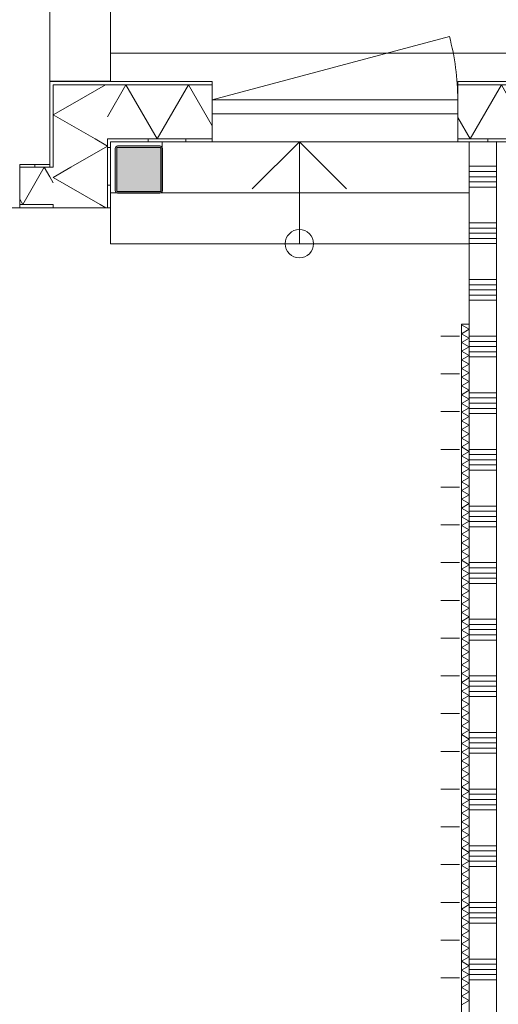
# Model space of a CAD drawing. Header units: millimetres. Extents: x -850 to 154668, y -24973 to 71030.
# Tile 166 of 212: x 30920 to 33455, y 45660 to 50877. Entities that reach past the tile are written whole.
import ezdxf

# ---------------------------------------------------------------- set-up
doc = ezdxf.new("R2010")
doc.units = ezdxf.units.MM
doc.header["$MEASUREMENT"] = 0
for name, color, linetype in [('New_21 Buitenwanden', 7, 'Continuous'), ('New_21 Buitenwanden Deuren', 7, 'Continuous'), ('New_21 Buitenwanden Doorsnede-arcering', 7, 'Continuous'), ('New_21 Buitenwanden Laagscheidingslijnen', 7, 'Continuous'), ('New_22 NC Binnenwanden', 7, 'Continuous'), ('New_22 NC Binnenwanden Doorsnede-arcering', 7, 'Continuous'), ('New_23 Vloeren', 7, 'Continuous'), ('New_24 Trappen', 7, 'Continuous'), ('New_42 Binnenwandafw', 7, 'Continuous'), ('New_42 Binnenwandafw Doorsnede-arcering', 7, 'Continuous'), ('New_Info Wandafwerking aanduiding', 7, 'Continuous'), ('New_Info Wandafwerking aanduiding Doorsnede-arcering', 7, 'Continuous'), ('New_Z Ruimtefuncties Zone omranding', 7, 'Continuous'), ('S-COLS-____-OTLN.RVT S', 7, 'Continuous'), ('S-COLS-____-OTLN.RVT S 2D arcering', 7, 'Continuous')]:
    doc.layers.add(name, color=color, linetype=linetype)
doc.linetypes.add('Regenwater', pattern='A,0,[1,UO-721 _wandafwerkingen 1e verdieping_2022-06-211.Shx,S=11.404762,R=0,X=0,Y=0.005006],-1499.5,0', length=1499.5)
pattern_1 = [(1e-14, (0, 0), (0, 200), [])]
pattern_2 = [(270, (0, 0), (200, 0), [])]

# ---------------------------------------------------------------- blocks, each defined once
blk = doc.blocks.new('Slab_3_2', base_point=(0, 51154.6))
at = {"layer": 'New_23 Vloeren', "color": 1, "linetype": 'Continuous', "lineweight": 0, "flags": 128}
blk.add_lwpolyline([(25600, 49879.9), (31400.4, 49880), (31400.4, 50230), (31940.2, 50230), (31940.2, 50378.2), (33240.2, 50378.2), (33240.2, 50230), (49780.3, 50230), (49780.3, 50378.2), (51080.3, 50378.2)], dxfattribs=at)
blk = doc.blocks.new('Slab_13_2', base_point=(31400.4, 53915))
at = {"layer": 'New_23 Vloeren', "color": 1, "linetype": 'Continuous', "lineweight": 0, "flags": 128}
blk.add_lwpolyline([(31400.4, 53915), (31400.4, 50700.2), (32380.3, 50700.2), (33680.3, 50700.2), (33680.3, 50550.2), (49780.3, 50550.2), (49780.3, 50230), (51080.3, 50230), (51080.3, 50550.2), (61610, 50550.2), (61610, 53915)], close=True, dxfattribs=at)
blk = doc.blocks.new('*X365')
at = {"layer": 'New_42 Binnenwandafw Doorsnede-arcering', "color": 7, "linetype": 'Continuous', "lineweight": 0}
for p, q in [((33266.4, 49263), (33260.4, 49259.5)), ((33300.4, 49236.4), (33260.4, 49259.5)), ((33300.4, 49236.4), (33260.4, 49213.3)), ((33300.4, 49190.2), (33260.4, 49213.3)), ((33300.4, 49190.2), (33260.4, 49167.1)), ((33300.4, 49144), (33260.4, 49167.1)), ((33300.4, 49144), (33260.4, 49120.9)), ((33300.4, 49097.9), (33260.4, 49120.9)), ((33300.4, 49097.9), (33260.4, 49074.8)), ((33300.4, 49051.7), (33260.4, 49074.8)), ((33300.4, 49051.7), (33260.4, 49028.6)), ((33300.4, 49005.5), (33260.4, 49028.6)), ((33300.4, 49005.5), (33260.4, 48982.4)), ((33300.4, 48959.3), (33260.4, 48982.4)), ((33300.4, 48959.3), (33260.4, 48936.2)), ((33300.4, 48913.1), (33260.4, 48936.2)), ((33300.4, 48913.1), (33260.4, 48890)), ((33300.4, 48866.9), (33260.4, 48890)), ((33300.4, 48866.9), (33260.4, 48843.8)), ((33300.4, 48820.7), (33260.4, 48843.8)), ((33300.4, 48820.7), (33260.4, 48797.6)), ((33300.4, 48774.5), (33260.4, 48797.6)), ((33300.4, 48774.5), (33260.4, 48751.4)), ((33300.4, 48728.3), (33260.4, 48751.4)), ((33300.4, 48728.3), (33260.4, 48705.3)), ((33300.4, 48682.2), (33260.4, 48705.3)), ((33300.4, 48682.2), (33260.4, 48659.1)), ((33300.4, 48636), (33260.4, 48659.1)), ((33300.4, 48636), (33260.4, 48612.9)), ((33300.4, 48589.8), (33260.4, 48612.9)), ((33300.4, 48589.8), (33260.4, 48566.7)), ((33300.4, 48543.6), (33260.4, 48566.7)), ((33300.4, 48543.6), (33260.4, 48520.5)), ((33300.4, 48497.4), (33260.4, 48520.5)), ((33300.4, 48497.4), (33260.4, 48474.3)), ((33300.4, 48451.2), (33260.4, 48474.3)), ((33300.4, 48451.2), (33260.4, 48428.1)), ((33300.4, 48405), (33260.4, 48428.1)), ((33300.4, 48405), (33260.4, 48381.9)), ((33300.4, 48358.8), (33260.4, 48381.9)), ((33300.4, 48358.8), (33260.4, 48335.7)), ((33300.4, 48312.7), (33260.4, 48335.7)), ((33300.4, 48312.7), (33260.4, 48289.6)), ((33300.4, 48266.5), (33260.4, 48289.6)), ((33300.4, 48266.5), (33260.4, 48243.4)), ((33300.4, 48220.3), (33260.4, 48243.4)), ((33300.4, 48220.3), (33260.4, 48197.2)), ((33300.4, 48174.1), (33260.4, 48197.2)), ((33300.4, 48174.1), (33260.4, 48151)), ((33300.4, 48127.9), (33260.4, 48151)), ((33300.4, 48127.9), (33260.4, 48104.8)), ((33300.4, 48081.7), (33260.4, 48104.8)), ((33300.4, 48081.7), (33260.4, 48058.6)), ((33300.4, 48035.5), (33260.4, 48058.6)), ((33300.4, 48035.5), (33260.4, 48012.4)), ((33300.4, 47989.3), (33260.4, 48012.4)), ((33300.4, 47989.3), (33260.4, 47966.2)), ((33300.4, 47943.2), (33260.4, 47966.2)), ((33300.4, 47943.2), (33260.4, 47920.1)), ((33300.4, 47897), (33260.4, 47920.1)), ((33300.4, 47897), (33260.4, 47873.9)), ((33300.4, 47850.8), (33260.4, 47873.9)), ((33300.4, 47850.8), (33260.4, 47827.7)), ((33300.4, 47804.6), (33260.4, 47827.7)), ((33300.4, 47804.6), (33260.4, 47781.5)), ((33300.4, 47758.4), (33260.4, 47781.5)), ((33300.4, 47758.4), (33260.4, 47735.3)), ((33300.4, 47712.2), (33260.4, 47735.3)), ((33300.4, 47712.2), (33260.4, 47689.1)), ((33300.4, 47666), (33260.4, 47689.1)), ((33300.4, 47666), (33260.4, 47642.9)), ((33300.4, 47619.8), (33260.4, 47642.9)), ((33300.4, 47619.8), (33260.4, 47596.7)), ((33300.4, 47573.6), (33260.4, 47596.7)), ((33300.4, 47573.6), (33260.4, 47550.6)), ((33300.4, 47527.5), (33260.4, 47550.6)), ((33300.4, 47527.5), (33260.4, 47504.4)), ((33300.4, 47481.3), (33260.4, 47504.4)), ((33300.4, 47481.3), (33260.4, 47458.2)), ((33300.4, 47435.1), (33260.4, 47458.2)), ((33300.4, 47435.1), (33260.4, 47412)), ((33300.4, 47388.9), (33260.4, 47412)), ((33300.4, 47388.9), (33260.4, 47365.8)), ((33300.4, 47342.7), (33260.4, 47365.8)), ((33300.4, 47342.7), (33260.4, 47319.6)), ((33300.4, 47296.5), (33260.4, 47319.6)), ((33300.4, 47296.5), (33260.4, 47273.4)), ((33300.4, 47250.3), (33260.4, 47273.4)), ((33300.4, 47250.3), (33260.4, 47227.2)), ((33300.4, 47204.1), (33260.4, 47227.2)), ((33300.4, 47204.1), (33260.4, 47181)), ((33300.4, 47158), (33260.4, 47181)), ((33300.4, 47158), (33260.4, 47134.9)), ((33300.4, 47111.8), (33260.4, 47134.9)), ((33300.4, 47111.8), (33260.4, 47088.7)), ((33300.4, 47065.6), (33260.4, 47088.7)), ((33300.4, 47065.6), (33260.4, 47042.5)), ((33300.4, 47019.4), (33260.4, 47042.5)), ((33300.4, 47019.4), (33260.4, 46996.3)), ((33300.4, 46973.2), (33260.4, 46996.3)), ((33300.4, 46973.2), (33260.4, 46950.1)), ((33300.4, 46927), (33260.4, 46950.1)), ((33300.4, 46927), (33260.4, 46903.9)), ((33300.4, 46880.8), (33260.4, 46903.9)), ((33300.4, 46880.8), (33260.4, 46857.7)), ((33300.4, 46834.6), (33260.4, 46857.7)), ((33300.4, 46834.6), (33260.4, 46811.5)), ((33300.4, 46788.4), (33260.4, 46811.5)), ((33300.4, 46788.4), (33260.4, 46765.4)), ((33300.4, 46742.3), (33260.4, 46765.4)), ((33300.4, 46742.3), (33260.4, 46719.2)), ((33300.4, 46696.1), (33260.4, 46719.2)), ((33300.4, 46696.1), (33260.4, 46673)), ((33300.4, 46649.9), (33260.4, 46673)), ((33300.4, 46649.9), (33260.4, 46626.8)), ((33300.4, 46603.7), (33260.4, 46626.8)), ((33300.4, 46603.7), (33260.4, 46580.6)), ((33300.4, 46557.5), (33260.4, 46580.6)), ((33300.4, 46557.5), (33260.4, 46534.4)), ((33300.4, 46511.3), (33260.4, 46534.4)), ((33300.4, 46511.3), (33260.4, 46488.2)), ((33300.4, 46465.1), (33260.4, 46488.2)), ((33300.4, 46465.1), (33260.4, 46442)), ((33300.4, 46418.9), (33260.4, 46442)), ((33300.4, 46418.9), (33260.4, 46395.9)), ((33300.4, 46372.8), (33260.4, 46395.9)), ((33300.4, 46372.8), (33260.4, 46349.7)), ((33300.4, 46326.6), (33260.4, 46349.7)), ((33300.4, 46326.6), (33260.4, 46303.5)), ((33300.4, 46280.4), (33260.4, 46303.5)), ((33300.4, 46280.4), (33260.4, 46257.3)), ((33300.4, 46234.2), (33260.4, 46257.3)), ((33300.4, 46234.2), (33260.4, 46211.1)), ((33300.4, 46188), (33260.4, 46211.1)), ((33300.4, 46188), (33260.4, 46164.9)), ((33300.4, 46141.8), (33260.4, 46164.9)), ((33300.4, 46141.8), (33260.4, 46118.7)), ((33300.4, 46095.6), (33260.4, 46118.7)), ((33300.4, 46095.6), (33260.4, 46072.5)), ((33300.4, 46049.4), (33260.4, 46072.5)), ((33300.4, 46049.4), (33260.4, 46026.3)), ((33300.4, 46003.3), (33260.4, 46026.3)), ((33300.4, 46003.3), (33260.4, 45980.2)), ((33300.4, 45957.1), (33260.4, 45980.2)), ((33300.4, 45957.1), (33260.4, 45934)), ((33300.4, 45910.9), (33260.4, 45934)), ((33300.4, 45910.9), (33260.4, 45887.8)), ((33300.4, 45864.7), (33260.4, 45887.8)), ((33300.4, 45864.7), (33260.4, 45841.6)), ((33300.4, 45818.5), (33260.4, 45841.6)), ((33300.4, 45818.5), (33260.4, 45795.4)), ((33300.4, 45772.3), (33260.4, 45795.4)), ((33300.4, 45772.3), (33260.4, 45749.2)), ((33300.4, 45726.1), (33260.4, 45749.2)), ((33300.4, 45726.1), (33260.4, 45703)), ((33300.4, 45679.9), (33260.4, 45703)), ((33300.4, 45679.9), (33260.4, 45656.8))]:
    blk.add_line(p, q, dxfattribs=at)
blk = doc.blocks.new('Wall_60_2', base_point=(33300.4, 49263))
at = {"layer": 'New_42 Binnenwandafw', "color": 1, "linetype": 'Continuous', "lineweight": 0, "flags": 128}
for points in [[(33260.4, 49263), (33260.4, 41463)], [(33300.4, 49263), (33260.4, 49263)], [(33300.4, 41463), (33300.4, 49263)]]:
    blk.add_lwpolyline(points, dxfattribs=at)
at = {"layer": 'New_42 Binnenwandafw', "color": 1, "lineweight": 0}
blk.add_blockref('*X365', (0, 0), dxfattribs=at)
blk = doc.blocks.new('Stair_11_2')
at = {"layer": 'New_24 Trappen', "color": 7, "linetype": 'Continuous', "lineweight": 0}
for p, q in [((33301.4, 50230), (31675, 50230)), ((31675, 50230), (31675, 49960)), ((31675, 50230), (31675, 49960)), ((33301.4, 50230), (31675, 50230)), ((32151.4, 49980), (32401.4, 50230)), ((32401.4, 49960), (32401.4, 50230)), ((32401.4, 50230), (32651.4, 49980)), ((33301.4, 49690), (33301.4, 50230)), ((33301.4, 49960), (33301.4, 50230)), ((31675, 49960), (31400.4, 49960)), ((31400.4, 49960), (31400.4, 49690)), ((31400.4, 49960), (31400.4, 49690)), ((31675, 49960), (31400.4, 49960)), ((33301.4, 49960), (31675, 49960)), ((31675, 49960), (33301.4, 49960)), ((32401.4, 49690), (32401.4, 49960)), ((33301.4, 49690), (33301.4, 49960)), ((31400.4, 49690), (33301.4, 49690)), ((31400.4, 49690), (33301.4, 49690))]:
    blk.add_line(p, q, dxfattribs=at)
for start, end in [(0, 180), (180, 0)]:
    blk.add_arc((32401.4, 49690), 75, start, end, dxfattribs=at)
blk = doc.blocks.new('Wall_165_2', base_point=(31400.4, 53915))
at = {"layer": 'New_21 Buitenwanden', "color": 8, "linetype": 'Continuous', "lineweight": 0, "true_color": 0x778488, "flags": 128}
for points in [[(31080.2, 54217.2), (31080.2, 50551.2)], [(31400.4, 50551.2), (31400.4, 53915)], [(31080.2, 50551.2), (31098.2, 50551.2)], [(31098.2, 50551.2), (31098.3, 50551.2)], [(31098.3, 50551.2), (31385.3, 50551.2)], [(31385.3, 50551.2), (31385.4, 50551.2)], [(31385.4, 50551.2), (31400.4, 50551.2)]]:
    blk.add_lwpolyline(points, dxfattribs=at)
blk = doc.blocks.new('*X1225')
at = {"layer": 'New_21 Buitenwanden Doorsnede-arcering', "linetype": 'Continuous', "lineweight": 0, "true_color": 0xe9ebeb}
for points in [[(31098.2, 50248.4), (31098.3, 50248.4), (31098.3, 50398.4), (31098.2, 50398.4)], [(31098.3, 50098.4), (31098.2, 50098.4), (31098.2, 50095.3), (31098.3, 50095.3)]]:
    blk.add_hatch(color=254, dxfattribs=at).paths.add_polyline_path(points)
blk = doc.blocks.new('*X1229')
at = {"layer": 'New_21 Buitenwanden Doorsnede-arcering', "linetype": 'Continuous', "lineweight": 0, "true_color": 0xe9ebeb}
blk.add_hatch(color=254, dxfattribs=at).paths.add_polyline_path([(31385.3, 49948.4), (31385.4, 49948.4), (31385.4, 50098.4), (31385.3, 50098.4)])
blk = doc.blocks.new('*X1230')
at = {"layer": 'New_21 Buitenwanden Doorsnede-arcering', "color": 254, "linetype": 'Continuous', "lineweight": 0, "true_color": 0xe9ebeb}
for q in [(31199.4, 50431), (31319.2, 50245.1)]:
    blk.add_line((31098.3, 50372.7), q, dxfattribs=at)
blk = doc.blocks.new('*X1231')
at = {"layer": 'New_21 Buitenwanden Doorsnede-arcering', "color": 254, "linetype": 'Continuous', "lineweight": 0, "true_color": 0xe9ebeb}
for p in [(31319.2, 50245.1), (31191.9, 50095.3)]:
    blk.add_line(p, (31385.3, 50207), dxfattribs=at)
blk = doc.blocks.new('*X1232')
at = {"layer": 'New_21 Buitenwanden Doorsnede-arcering', "color": 254, "linetype": 'Continuous', "lineweight": 0, "true_color": 0xe9ebeb}
for q in [(31191.9, 50095.3), (31345.9, 49898.3)]:
    blk.add_line((31098.3, 50041.3), q, dxfattribs=at)
blk = doc.blocks.new('*X1233')
at = {"layer": 'New_21 Buitenwanden Doorsnede-arcering', "color": 254, "linetype": 'Continuous', "lineweight": 0, "true_color": 0xe9ebeb}
blk.add_line((31345.9, 49898.3), (31377.3, 49880.2), dxfattribs=at)
blk = doc.blocks.new('*X1236')
at = {"layer": 'New_21 Buitenwanden Doorsnede-arcering', "color": 254, "linetype": 'Continuous', "lineweight": 0, "true_color": 0xe9ebeb}
blk.add_line((31199.4, 50431), (31374.4, 50532.1), dxfattribs=at)
blk = doc.blocks.new('Wall_170_2', base_point=(31400.4, 50230))
at = {"layer": 'New_21 Buitenwanden Doorsnede-arcering', "linetype": 'Continuous', "lineweight": 0, "true_color": 0xe9ebeb}
h = blk.add_hatch(dxfattribs=at)
h.set_pattern_fill('930_Lijnen_vert_200_0002', color=254, style=0, pattern_type=2)
h.set_pattern_definition(pattern_1)
h.paths.add_polyline_path([(31400.4, 50230), (31385.4, 50245), (31385.4, 50230)])
h = blk.add_hatch(dxfattribs=at)
h.set_pattern_fill('930_Lijnen_vert_200_0002', color=254, style=0, pattern_type=2)
h.set_pattern_definition(pattern_1)
h.paths.add_polyline_path([(31400.4, 50245), (31385.4, 50245), (31400.4, 50230)])
h = blk.add_hatch(dxfattribs=at)
h.set_pattern_fill('930_Lijnen_vert_200_0002', color=254, style=0, pattern_type=2)
h.set_pattern_definition(pattern_1)
h.paths.add_polyline_path([(31385.4, 50230), (31385.4, 49880.2), (31400.4, 49880.2), (31400.4, 50230)])
at = {"layer": 'New_21 Buitenwanden', "color": 8, "linetype": 'Continuous', "lineweight": 0, "true_color": 0x778488, "flags": 128}
for points in [[(31080.2, 50550.2), (31080.2, 50095.3)], [(31080.2, 50550.2), (31098.2, 50550.2)], [(31400.4, 49880.2), (31400.4, 50230)], [(31080.2, 49880.2), (31098.2, 49880.2)], [(31098.2, 49880.2), (31098.3, 49880.2)], [(31098.3, 49880.2), (31385.3, 49880.2)], [(31385.3, 49880.2), (31385.4, 49880.2)], [(31385.4, 49880.2), (31400.4, 49880.2)]]:
    blk.add_lwpolyline(points, dxfattribs=at)
at = {"layer": 'New_21 Buitenwanden Laagscheidingslijnen', "color": 8, "linetype": 'Continuous', "lineweight": 0, "true_color": 0x778488}
for p, q in [((31098.2, 50532.2), (31098.2, 50532.1)), ((31098.3, 50532.2), (31098.2, 50532.2)), ((31098.2, 50532.1), (31098.2, 50095.3)), ((31098.3, 50532.1), (31098.3, 50245.1)), ((31385.3, 50532.1), (31098.3, 50532.1)), ((31098.3, 50245.1), (31098.3, 50095.3)), ((31385.3, 50095.3), (31385.3, 50245.1)), ((31385.4, 50245.1), (31385.3, 50245.1)), ((31385.4, 49880.2), (31385.4, 50245)), ((31400.4, 50245), (31385.4, 50245)), ((31098.2, 50095.3), (31080.2, 50095.3)), ((31098.3, 50095.3), (31098.2, 50095.3)), ((31385.3, 49898.3), (31385.3, 50095.3)), ((31080.2, 49898.2), (31098.2, 49898.2)), ((31098.2, 49898.3), (31098.3, 49898.3)), ((31098.2, 49898.2), (31098.2, 49880.2)), ((31098.3, 49898.3), (31098.3, 49880.2)), ((31385.3, 49880.2), (31385.3, 49898.3))]:
    blk.add_line(p, q, dxfattribs=at)
at = {"layer": 'New_21 Buitenwanden', "color": 8, "lineweight": 0, "true_color": 0x778488}
for name in ['*X1236', '*X1225', '*X1230', '*X1231', '*X1232', '*X1229', '*X1233']:
    blk.add_blockref(name, (0, 0), dxfattribs=at)
blk = doc.blocks.new('*X1420')
at = {"layer": 'New_21 Buitenwanden Doorsnede-arcering', "linetype": 'Continuous', "lineweight": 0, "true_color": 0xe9ebeb}
for points in [[(31098.3, 50532.1), (31202.5, 50532.1), (31202.5, 50532.2), (31098.3, 50532.2)], [(31352.5, 50532.2), (31352.5, 50532.1), (31502.5, 50532.1), (31502.5, 50532.2)], [(31652.5, 50532.2), (31652.5, 50532.1), (31802.5, 50532.1), (31802.5, 50532.2)]]:
    blk.add_hatch(color=254, dxfattribs=at).paths.add_polyline_path(points)
blk = doc.blocks.new('*X1421')
at = {"layer": 'New_21 Buitenwanden Doorsnede-arcering', "linetype": 'Continuous', "lineweight": 0, "true_color": 0xe9ebeb}
for points in [[(33240.2, 50532.1), (33302.5, 50532.1), (33302.5, 50532.2), (33240.2, 50532.2)], [(33515.2, 50532.2), (33452.5, 50532.2), (33452.5, 50532.1), (33515.2, 50532.1)]]:
    blk.add_hatch(color=254, dxfattribs=at).paths.add_polyline_path(points)
blk = doc.blocks.new('*X1422')
at = {"layer": 'New_21 Buitenwanden Doorsnede-arcering', "linetype": 'Continuous', "lineweight": 0, "true_color": 0xe9ebeb}
for points in [[(31385.4, 50245), (31502.5, 50245), (31502.5, 50245.1), (31385.4, 50245.1)], [(31652.5, 50245.1), (31652.5, 50245), (31802.5, 50245), (31802.5, 50245.1)]]:
    blk.add_hatch(color=254, dxfattribs=at).paths.add_polyline_path(points)
blk = doc.blocks.new('*X1423')
at = {"layer": 'New_21 Buitenwanden Doorsnede-arcering', "linetype": 'Continuous', "lineweight": 0, "true_color": 0xe9ebeb}
for points in [[(33240.2, 50245), (33302.5, 50245), (33302.5, 50245.1), (33240.2, 50245.1)], [(33515.2, 50245.1), (33452.5, 50245.1), (33452.5, 50245), (33515.2, 50245)]]:
    blk.add_hatch(color=254, dxfattribs=at).paths.add_polyline_path(points)
blk = doc.blocks.new('*X1424')
at = {"layer": 'New_21 Buitenwanden Doorsnede-arcering', "color": 254, "linetype": 'Continuous', "lineweight": 0, "true_color": 0xe9ebeb}
for p, q in [((31482.9, 50532.1), (31385.3, 50363)), ((31482.9, 50532.1), (31648.6, 50245.1)), ((31814.3, 50532.1), (31648.6, 50245.1)), ((31814.3, 50532.1), (31940.2, 50314.1))]:
    blk.add_line(p, q, dxfattribs=at)
blk = doc.blocks.new('*X1425')
at = {"layer": 'New_21 Buitenwanden Doorsnede-arcering', "color": 254, "linetype": 'Continuous', "lineweight": 0, "true_color": 0xe9ebeb}
for p, q in [((33471.3, 50532.1), (33305.6, 50245.1)), ((33471.3, 50532.1), (33515.2, 50456.1)), ((33240.2, 50358.4), (33305.6, 50245.1))]:
    blk.add_line(p, q, dxfattribs=at)
blk = doc.blocks.new('D1 bl 22')
at = {"layer": 'New_21 Buitenwanden Deuren', "color": 1, "linetype": 'Continuous', "lineweight": 0}
for p, q in [((650, 0), (-605.7, 336.5)), ((-650, 80), (-650, 0)), ((650, 80), (650, 0)), ((650, 0), (-650, 0)), ((-650, 0), (-650, -72)), ((-650, 0), (-650, -72)), ((650, 0), (650, -72)), ((650, 0), (650, -72)), ((-650, -72), (-650, -207.1)), ((-650, -72), (-650, -207.1)), ((650, -72), (650, -207.1)), ((650, -72), (650, -207.1)), ((-650, -207.2), (-650, -222.2)), ((-650, -207.2), (-650, -222.2)), ((650, -207.2), (650, -222.2)), ((650, -207.2), (650, -222.2)), ((-650, -222.2), (-675, -222.2)), ((-650, -222.2), (-675, -222.2)), ((650, -222.2), (675, -222.2)), ((650, -222.2), (675, -222.2))]:
    blk.add_line(p, q, dxfattribs=at)
at = {"layer": 'New_21 Buitenwanden Deuren', "color": 9, "linetype": 'Continuous', "lineweight": 0}
for p, q in [((-650, 98), (-650, 80)), ((650, 98), (650, 80)), ((-650, -207.1), (-650, -207.2)), ((-650, -207.1), (-650, -207.2)), ((650, -207.1), (650, -207.2)), ((650, -207.1), (650, -207.2))]:
    blk.add_line(p, q, dxfattribs=at)
at = {"layer": 'New_21 Buitenwanden Deuren', "color": 1, "linetype": 'Continuous', "lineweight": 0}
blk.add_arc((650, 0), 1300, 165, 180, dxfattribs=at)
blk = doc.blocks.new('Wall_218_2', base_point=(31400.4, 50230))
at = {"layer": 'New_21 Buitenwanden Doorsnede-arcering', "linetype": 'Continuous', "lineweight": 0, "true_color": 0xe9ebeb}
h = blk.add_hatch(dxfattribs=at)
h.set_pattern_fill('930_Lijnen_vert_200_0002', color=254, style=0, pattern_type=2)
h.set_pattern_definition(pattern_2)
h.paths.add_polyline_path([(31940.2, 50245), (31400.4, 50245), (31400.4, 50230), (31940.2, 50230)])
h = blk.add_hatch(dxfattribs=at)
h.set_pattern_fill('930_Lijnen_vert_200_0002', color=254, style=0, pattern_type=2)
h.set_pattern_definition(pattern_2)
h.paths.add_polyline_path([(33240.2, 50245), (33240.2, 50230), (33515.2, 50230), (33515.2, 50245)])
at = {"layer": 'New_21 Buitenwanden', "color": 8, "linetype": 'Continuous', "lineweight": 0, "true_color": 0x778488}
for p, q in [((31940.2, 50550.2), (31940.2, 50532.2)), ((31940.2, 50532.2), (31940.2, 50452.2)), ((33240.2, 50550.2), (33240.2, 50532.2)), ((33240.2, 50532.2), (33240.2, 50452.2)), ((31940.2, 50452.2), (31940.2, 50380.2)), ((33240.2, 50452.2), (33240.2, 50380.2)), ((31940.2, 50380.2), (31940.2, 50245.1)), ((33240.2, 50380.2), (33240.2, 50245.1)), ((31940.2, 50245.1), (31940.2, 50245)), ((31940.2, 50245), (31940.2, 50230)), ((33240.2, 50245.1), (33240.2, 50245)), ((33240.2, 50245), (33240.2, 50230)), ((31940.2, 50230), (31915.2, 50230)), ((33240.2, 50230), (33265.2, 50230))]:
    blk.add_line(p, q, dxfattribs=at)
at = {"layer": 'New_21 Buitenwanden', "color": 8, "linetype": 'Continuous', "lineweight": 0, "true_color": 0x778488, "flags": 128}
for points in [[(31940.2, 50550.2), (31098.2, 50550.2)], [(33515.2, 50550.2), (33240.2, 50550.2)], [(31400.4, 50230), (31940.2, 50230)], [(33240.2, 50230), (33515.2, 50230)]]:
    blk.add_lwpolyline(points, dxfattribs=at)
at = {"layer": 'New_21 Buitenwanden Laagscheidingslijnen', "color": 8, "linetype": 'Continuous', "lineweight": 0, "true_color": 0x778488}
for p, q in [((31098.3, 50532.2), (31098.2, 50532.2)), ((31940.2, 50532.2), (31098.3, 50532.2)), ((31385.3, 50532.1), (31098.3, 50532.1)), ((31940.2, 50532.1), (31385.3, 50532.1)), ((33515.2, 50532.2), (33240.2, 50532.2)), ((33515.2, 50532.1), (33240.2, 50532.1)), ((31385.4, 50245.1), (31385.3, 50245.1)), ((31385.4, 50245.1), (31940.2, 50245.1)), ((31400.4, 50245), (31385.4, 50245)), ((31400.4, 50245), (31940.2, 50245)), ((33240.2, 50245.1), (33515.2, 50245.1)), ((33240.2, 50245), (33515.2, 50245))]:
    blk.add_line(p, q, dxfattribs=at)
at = {"layer": 'New_21 Buitenwanden', "color": 8, "lineweight": 0, "true_color": 0x778488}
for name in ['*X1420', '*X1424', '*X1421', '*X1425', '*X1422', '*X1423']:
    blk.add_blockref(name, (0, 0), dxfattribs=at)
at = {"layer": 'New_21 Buitenwanden Deuren', "color": 1, "linetype": 'Continuous', "lineweight": 0, "xscale": -1, "zscale": 1000}
blk.add_blockref('D1 bl 22', (32590.2, 50452.2), dxfattribs=at)
blk = doc.blocks.new('*X1428')
at = {"layer": 'New_21 Buitenwanden Doorsnede-arcering', "linetype": 'Continuous', "lineweight": 0, "true_color": 0xe9ebeb}
blk.add_hatch(color=254, dxfattribs=at).paths.add_polyline_path([(30920.4, 49898.3), (30920.4, 49898.2), (31052.5, 49898.2), (31052.5, 49898.3)])
blk = doc.blocks.new('*X1429')
at = {"layer": 'New_21 Buitenwanden Doorsnede-arcering', "linetype": 'Continuous', "lineweight": 0, "true_color": 0xe9ebeb}
blk.add_hatch(color=254, dxfattribs=at).paths.add_polyline_path([(31052.5, 50095.4), (30920.4, 50095.4), (30920.4, 50095.3), (31052.5, 50095.3)])
blk = doc.blocks.new('*X1430')
at = {"layer": 'New_21 Buitenwanden Doorsnede-arcering', "color": 254, "linetype": 'Continuous', "lineweight": 0, "true_color": 0xe9ebeb}
for p, q in [((30936.7, 49898.3), (31050.5, 50095.3)), ((31080.2, 50043.9), (31050.5, 50095.3)), ((30936.7, 49898.3), (30920.4, 49926.7))]:
    blk.add_line(p, q, dxfattribs=at)
blk = doc.blocks.new('*X1431')
at = {"layer": 'New_21 Buitenwanden Doorsnede-arcering', "color": 254, "linetype": 'Continuous', "lineweight": 0, "true_color": 0xe9ebeb}
blk.add_line((31098.2, 50012.7), (31080.2, 50043.9), dxfattribs=at)
blk = doc.blocks.new('*X1433')
at = {"layer": 'New_21 Buitenwanden Doorsnede-arcering', "color": 254, "linetype": 'Continuous', "lineweight": 0, "true_color": 0xe9ebeb}
blk.add_line((31098.3, 50012.5), (31098.2, 50012.7), dxfattribs=at)
blk = doc.blocks.new('Wall_219_2', base_point=(31400.4, 49880.2))
at = {"layer": 'New_21 Buitenwanden Doorsnede-arcering', "linetype": 'Continuous', "lineweight": 0, "true_color": 0xe9ebeb}
h = blk.add_hatch(dxfattribs=at)
h.set_pattern_fill('930_Lijnen_vert_200_0002', color=254, style=0, pattern_type=2)
h.set_pattern_definition([(90, (0, 0), (-200, 0), [])])
h.paths.add_polyline_path([(31080.2, 50110.4), (30920.4, 50110.4), (30920.4, 50095.4), (31080.2, 50095.4)])
at = {"layer": 'New_21 Buitenwanden', "color": 8, "linetype": 'Continuous', "lineweight": 0, "true_color": 0x778488, "flags": 128}
for points in [[(31080.2, 50110.4), (30920.4, 50110.4)], [(30920.4, 50095.4), (30920.4, 50110.4)], [(30920.4, 50095.3), (30920.4, 50095.4)], [(30920.4, 49898.3), (30920.4, 50095.3)], [(31080.2, 50095.4), (31080.2, 50110.4)], [(31080.2, 50095.3), (31080.2, 50095.4)], [(30920.4, 49898.2), (30920.4, 49898.3)], [(30920.4, 49880.2), (30920.4, 49898.2)], [(30920.4, 49880.2), (31080.2, 49880.2)]]:
    blk.add_lwpolyline(points, dxfattribs=at)
at = {"layer": 'New_21 Buitenwanden Laagscheidingslijnen', "color": 8, "linetype": 'Continuous', "lineweight": 0, "true_color": 0x778488}
for p, q in [((31080.2, 50095.4), (30920.4, 50095.4)), ((31080.2, 50095.3), (30920.4, 50095.3)), ((31098.2, 50095.3), (31080.2, 50095.3)), ((31098.3, 50095.3), (31098.2, 50095.3)), ((30920.4, 49898.3), (31080.2, 49898.3)), ((30920.4, 49898.2), (31080.2, 49898.2)), ((31080.2, 49898.3), (31098.2, 49898.3)), ((31080.2, 49898.2), (31098.2, 49898.2)), ((31098.2, 49898.3), (31098.3, 49898.3))]:
    blk.add_line(p, q, dxfattribs=at)
at = {"layer": 'New_21 Buitenwanden', "color": 8, "lineweight": 0, "true_color": 0x778488}
for name in ['*X1429', '*X1430', '*X1431', '*X1433', '*X1428']:
    blk.add_blockref(name, (0, 0), dxfattribs=at)
blk = doc.blocks.new('Column 219[59]_2', base_point=(0.5, 3))
at = {"layer": 'S-COLS-____-OTLN.RVT S 2D arcering', "linetype": 'Continuous', "lineweight": 0, "true_color": 0x778488}
h = blk.add_hatch(color=8, dxfattribs=at)
h.paths.add_polyline_path([(31425.9, 49971), (31426.9, 49966), (31429.7, 49961.8), (31433.9, 49958.9), (31438.9, 49958), (31662.9, 49958), (31667.9, 49958.9), (31672.1, 49961.8), (31674.9, 49966), (31675.9, 49971), (31675.9, 50195), (31674.9, 50199.9), (31672.1, 50204.1), (31667.9, 50207), (31662.9, 50208), (31438.9, 50208), (31433.9, 50207), (31429.7, 50204.1), (31426.9, 50199.9), (31425.9, 50195)])
h.paths.add_polyline_path([(31662.9, 49966), (31438.9, 49966), (31437, 49966.3), (31435.4, 49967.4), (31434.3, 49969), (31433.9, 49971), (31433.9, 50195), (31434.3, 50196.9), (31435.4, 50198.5), (31437, 50199.6), (31438.9, 50200), (31662.9, 50200), (31664.8, 50199.6), (31666.4, 50198.5), (31667.5, 50196.9), (31667.9, 50195), (31667.9, 49971), (31667.5, 49969), (31666.4, 49967.4), (31664.8, 49966.3)], flags=0)
blk.add_hatch(color=8, dxfattribs=at).paths.add_polyline_path([(31662.9, 50200), (31438.9, 50200), (31437, 50199.6), (31435.4, 50198.5), (31434.3, 50196.9), (31433.9, 50195), (31433.9, 49971), (31434.3, 49969), (31435.4, 49967.4), (31437, 49966.3), (31438.9, 49966), (31662.9, 49966), (31664.8, 49966.3), (31666.4, 49967.4), (31667.5, 49969), (31667.9, 49971), (31667.9, 50195), (31667.5, 50196.9), (31666.4, 50198.5), (31664.8, 50199.6)])
at = {"layer": 'S-COLS-____-OTLN.RVT S', "color": 1, "linetype": 'Continuous', "lineweight": 0}
for p, q in [((31426.9, 50199.9), (31425.9, 50195)), ((31425.9, 50195), (31425.9, 49971)), ((31429.7, 50204.1), (31426.9, 50199.9)), ((31433.9, 50207), (31429.7, 50204.1)), ((31438.9, 50208), (31433.9, 50207)), ((31433.9, 50195), (31434.3, 50196.9)), ((31433.9, 49971), (31433.9, 50195)), ((31434.3, 50196.9), (31435.4, 50198.5)), ((31435.4, 50198.5), (31437, 50199.6)), ((31437, 50199.6), (31438.9, 50200)), ((31662.9, 50208), (31438.9, 50208)), ((31438.9, 50200), (31662.9, 50200)), ((31667.9, 50207), (31662.9, 50208)), ((31662.9, 50200), (31664.8, 50199.6)), ((31664.8, 50199.6), (31666.4, 50198.5)), ((31666.4, 50198.5), (31667.5, 50196.9)), ((31667.5, 50196.9), (31667.9, 50195)), ((31672.1, 50204.1), (31667.9, 50207)), ((31667.9, 50195), (31667.9, 49971)), ((31674.9, 50199.9), (31672.1, 50204.1)), ((31675.9, 50195), (31674.9, 50199.9)), ((31675.9, 49971), (31675.9, 50195)), ((31425.9, 49971), (31426.9, 49966)), ((31426.9, 49966), (31429.7, 49961.8)), ((31429.7, 49961.8), (31433.9, 49958.9)), ((31434.3, 49969), (31433.9, 49971)), ((31433.9, 49958.9), (31438.9, 49958)), ((31435.4, 49967.4), (31434.3, 49969)), ((31437, 49966.3), (31435.4, 49967.4)), ((31438.9, 49966), (31437, 49966.3)), ((31662.9, 49966), (31438.9, 49966)), ((31438.9, 49958), (31662.9, 49958)), ((31664.8, 49966.3), (31662.9, 49966)), ((31662.9, 49958), (31667.9, 49958.9)), ((31666.4, 49967.4), (31664.8, 49966.3)), ((31667.5, 49969), (31666.4, 49967.4)), ((31667.9, 49971), (31667.5, 49969)), ((31667.9, 49958.9), (31672.1, 49961.8)), ((31672.1, 49961.8), (31674.9, 49966)), ((31674.9, 49966), (31675.9, 49971))]:
    blk.add_line(p, q, dxfattribs=at)
blk = doc.blocks.new('*X2736')
at = {"layer": 'New_22 NC Binnenwanden Doorsnede-arcering', "color": 254, "linetype": 'Continuous', "lineweight": 0, "true_color": 0xe9ebeb}
for p, q in [((33445.4, 50100), (33300.4, 50100)), ((33445.4, 50072.6), (33300.4, 50072.6)), ((33445.4, 50045.1), (33300.4, 50045.1)), ((33445.4, 50017.7), (33300.4, 50017.7)), ((33445.4, 49990.2), (33300.4, 49990.2)), ((33445.4, 49800), (33300.4, 49800)), ((33445.4, 49772.6), (33300.4, 49772.6)), ((33445.4, 49745.1), (33300.4, 49745.1)), ((33445.4, 49717.7), (33300.4, 49717.7)), ((33445.4, 49690.2), (33300.4, 49690.2)), ((33445.4, 49500), (33300.4, 49500)), ((33445.4, 49472.6), (33300.4, 49472.6)), ((33445.4, 49445.1), (33300.4, 49445.1)), ((33445.4, 49417.7), (33300.4, 49417.7)), ((33445.4, 49390.2), (33300.4, 49390.2)), ((33445.4, 49200), (33300.4, 49200)), ((33445.4, 49172.6), (33300.4, 49172.6)), ((33445.4, 49145.1), (33300.4, 49145.1)), ((33445.4, 49117.7), (33300.4, 49117.7)), ((33445.4, 49090.2), (33300.4, 49090.2)), ((33445.4, 48900), (33300.4, 48900)), ((33445.4, 48872.6), (33300.4, 48872.6)), ((33445.4, 48845.1), (33300.4, 48845.1)), ((33445.4, 48817.7), (33300.4, 48817.7)), ((33445.4, 48790.2), (33300.4, 48790.2)), ((33445.4, 48600), (33300.4, 48600)), ((33445.4, 48572.6), (33300.4, 48572.6)), ((33445.4, 48545.1), (33300.4, 48545.1)), ((33445.4, 48517.7), (33300.4, 48517.7)), ((33445.4, 48490.2), (33300.4, 48490.2)), ((33445.4, 48300), (33300.4, 48300)), ((33445.4, 48272.6), (33300.4, 48272.6)), ((33445.4, 48245.1), (33300.4, 48245.1)), ((33445.4, 48217.7), (33300.4, 48217.7)), ((33445.4, 48190.2), (33300.4, 48190.2)), ((33445.4, 48000), (33300.4, 48000)), ((33445.4, 47972.6), (33300.4, 47972.6)), ((33445.4, 47945.1), (33300.4, 47945.1)), ((33445.4, 47917.7), (33300.4, 47917.7)), ((33445.4, 47890.2), (33300.4, 47890.2)), ((33445.4, 47700), (33300.4, 47700)), ((33445.4, 47672.6), (33300.4, 47672.6)), ((33445.4, 47645.1), (33300.4, 47645.1)), ((33445.4, 47617.7), (33300.4, 47617.7)), ((33445.4, 47590.2), (33300.4, 47590.2)), ((33445.4, 47400), (33300.4, 47400)), ((33445.4, 47372.6), (33300.4, 47372.6)), ((33445.4, 47345.1), (33300.4, 47345.1)), ((33445.4, 47317.7), (33300.4, 47317.7)), ((33445.4, 47290.2), (33300.4, 47290.2)), ((33445.4, 47100), (33300.4, 47100)), ((33445.4, 47072.6), (33300.4, 47072.6)), ((33445.4, 47045.1), (33300.4, 47045.1)), ((33445.4, 47017.7), (33300.4, 47017.7)), ((33445.4, 46990.2), (33300.4, 46990.2)), ((33445.4, 46800), (33300.4, 46800)), ((33445.4, 46772.6), (33300.4, 46772.6)), ((33445.4, 46745.1), (33300.4, 46745.1)), ((33445.4, 46717.7), (33300.4, 46717.7)), ((33445.4, 46690.2), (33300.4, 46690.2)), ((33445.4, 46500), (33300.4, 46500)), ((33445.4, 46472.6), (33300.4, 46472.6)), ((33445.4, 46445.1), (33300.4, 46445.1)), ((33445.4, 46417.7), (33300.4, 46417.7)), ((33445.4, 46390.2), (33300.4, 46390.2)), ((33445.4, 46200), (33300.4, 46200)), ((33445.4, 46172.6), (33300.4, 46172.6)), ((33445.4, 46145.1), (33300.4, 46145.1)), ((33445.4, 46117.7), (33300.4, 46117.7)), ((33445.4, 46090.2), (33300.4, 46090.2)), ((33445.4, 45900), (33300.4, 45900)), ((33445.4, 45872.6), (33300.4, 45872.6)), ((33445.4, 45845.1), (33300.4, 45845.1)), ((33445.4, 45817.7), (33300.4, 45817.7)), ((33445.4, 45790.2), (33300.4, 45790.2))]:
    blk.add_line(p, q, dxfattribs=at)
blk = doc.blocks.new('Wall_545_2', base_point=(33300.4, 50230))
at = {"layer": 'New_22 NC Binnenwanden', "color": 8, "linetype": 'Continuous', "lineweight": 0, "true_color": 0x778488, "flags": 128}
for points in [[(33300.4, 50230), (33300.4, 40995)], [(33300.4, 50230), (33445.4, 50230)], [(33445.4, 40895), (33445.4, 50230)]]:
    blk.add_lwpolyline(points, dxfattribs=at)
at = {"layer": 'New_22 NC Binnenwanden', "color": 8, "lineweight": 0, "true_color": 0x778488}
blk.add_blockref('*X2736', (0, 0), dxfattribs=at)
blk = doc.blocks.new('Wall_664_2', base_point=(33200.4, 49204.4))
at = {"layer": 'New_Info Wandafwerking aanduiding Doorsnede-arcering', "linetype": 'Continuous', "lineweight": 0, "true_color": 0x0000aa}
h = blk.add_hatch(dxfattribs=at)
h.set_pattern_fill('930_Lijnen_vert_200_0002', color=174, style=0, pattern_type=2)
h.set_pattern_definition([(179.99997, (0, 0), (9e-05, 200), [])])
h.paths.add_polyline_path([(33150.4, 49204.4), (33150.4, 41463), (33250.4, 41463), (33250.4, 49204.4)])

msp = doc.modelspace()

# ---------------------------------------------------------------- linework, layer by layer
at = {"layer": 'New_Z Ruimtefuncties Zone omranding', "color": 40, "linetype": 'Continuous', "lineweight": 0, "true_color": 0xffce00, "flags": 128}
msp.add_lwpolyline([(24540.5, 47840), (24540.4, 46110), (25299.1, 46110), (25599.1, 46110), (25599.1, 45856.8), (25599.1, 46110), (25700.4, 46110), (25700.4, 40995), (33300.4, 40995), (33300.4, 50230), (31400.4, 50230), (31400.4, 49880), (25699.7, 49880), (25699.7, 47840)], close=True, dxfattribs=at)
at = {"layer": 'New_Z Ruimtefuncties Zone omranding', "color": 211, "linetype": 'Continuous', "lineweight": 0, "true_color": 0xffaaff, "flags": 128}
msp.add_lwpolyline([(33445.4, 40995), (42915.4, 40995), (42915.4, 50230), (41095.4, 50230.2), (33445.4, 50231)], close=True, dxfattribs=at)

# ---------------------------------------------------------------- block references
at = {"layer": 'New_21 Buitenwanden', "color": 8, "lineweight": 0, "true_color": 0x778488}
for name, p in [('Wall_165_2', (31400.4, 53915)), ('Wall_218_2', (31400.4, 50230)), ('Wall_170_2', (31400.4, 50230)), ('Wall_219_2', (31400.4, 49880.2))]:
    msp.add_blockref(name, p, dxfattribs=at)
at = {"layer": 'New_22 NC Binnenwanden', "color": 8, "lineweight": 0, "true_color": 0x778488}
msp.add_blockref('Wall_545_2', (33300.4, 50230), dxfattribs=at)
at = {"layer": 'New_23 Vloeren', "color": 1, "linetype": 'Continuous', "lineweight": 0}
for name, p in [('Slab_3_2', (0, 51154.6)), ('Slab_13_2', (31400.4, 53915))]:
    msp.add_blockref(name, p, dxfattribs=at)
at = {"layer": 'New_24 Trappen', "color": 7, "linetype": 'Regenwater', "lineweight": 0}
msp.add_blockref('Stair_11_2', (0, 0), dxfattribs=at)
at = {"layer": 'New_42 Binnenwandafw', "color": 1, "lineweight": 0}
msp.add_blockref('Wall_60_2', (33300.4, 49263), dxfattribs=at)
at = {"layer": 'New_Info Wandafwerking aanduiding', "color": 1, "lineweight": 0}
msp.add_blockref('Wall_664_2', (33200.4, 49204.4), dxfattribs=at)
at = {"layer": 'S-COLS-____-OTLN.RVT S', "color": 1, "linetype": 'Continuous', "lineweight": 0}
msp.add_blockref('Column 219[59]_2', (0.5, 3), dxfattribs=at)

doc.saveas('drawing.dxf')
